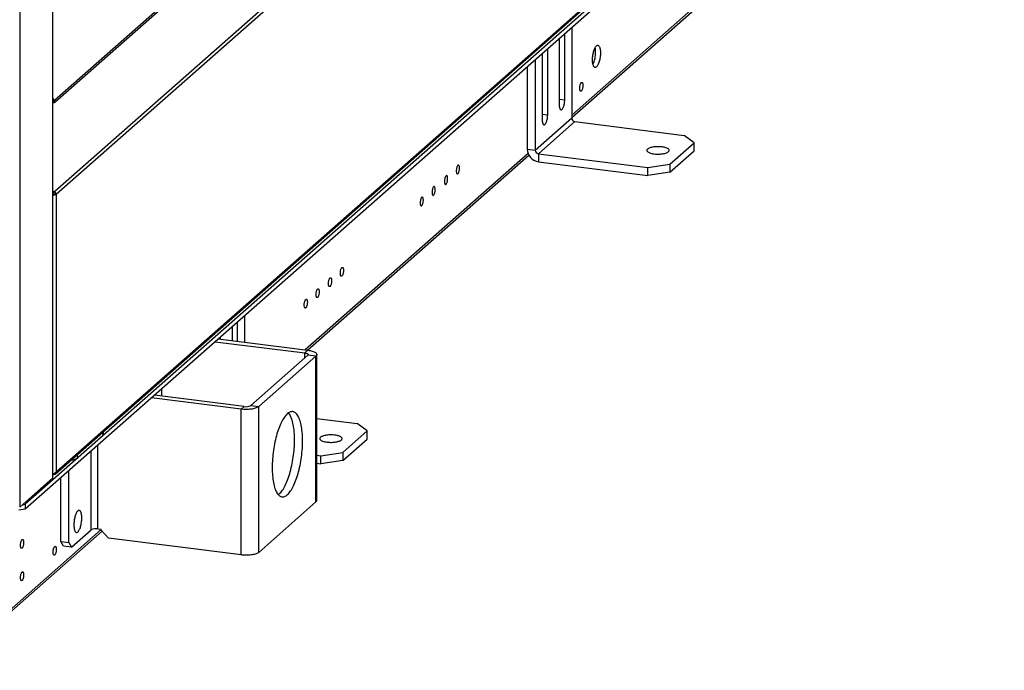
# Model space of a CAD drawing. Header units: millimetres. Extents: x 0 to 39025, y 0 to 11880.
# Tile 22 of 64: x 32056 to 32629, y 1613 to 1992. Entities that reach past the tile are written whole.
import ezdxf

# ---------------------------------------------------------------- set-up
doc = ezdxf.new("R2010")
doc.units = ezdxf.units.MM

msp = doc.modelspace()

# ---------------------------------------------------------------- linework, layer by layer
at = {"color": 7, "linetype": 'Continuous', "lineweight": 25, "ltscale": 20}
for p, q in [((32075.28, 3190.91), (32075.28, 1724.81)), ((32075.39, 1725.02), (32075.39, 3191.01)), ((32056.17, 3174.32), (32056.17, 1707.96)), ((32076.41, 1944.91), (32628.25, 2431.59)), ((32076.52, 1943.6), (32628.37, 2430.28)), ((32627.82, 2377.85), (32076.55, 1891.68)), ((32628.67, 2376.25), (32077.3, 1889.99)), ((32076.75, 1727.22), (32628.12, 2213.48)), ((32077.3, 1728.48), (32628.67, 2214.74)), ((32562.53, 2153.41), (32059.34, 1709.63)), ((32562.53, 2150.58), (32059.34, 1706.8)), ((32520.1, 2062.29), (32377.12, 1936.2)), ((32377.12, 1934.72), (32519.06, 2059.89)), ((32377.12, 1987.07), (32377.12, 1934.5)), ((32373.06, 1945.06), (32373.06, 1983.48)), ((32369.88, 1980.67), (32369.88, 1942.26)), ((32359.98, 1971.94), (32359.98, 1933.52)), ((32363.16, 1936.33), (32363.16, 1974.75)), ((32351.23, 1964.23), (32351.23, 1916.39)), ((32355.91, 1968.36), (32355.91, 1915.8)), ((32076.41, 1944.91), (32075.39, 1946)), ((32075.98, 1944.34), (32075.39, 1944.97)), ((32075.39, 1944.72), (32075.87, 1944.2)), ((32075.39, 1943.69), (32075.44, 1943.64)), ((32075.87, 1944.2), (32075.44, 1943.64)), ((32075.87, 1944.2), (32076, 1944.32)), ((32076.41, 1944.91), (32075.98, 1944.34)), ((32369.88, 1945.46), (32373.06, 1945.06)), ((32359.98, 1936.73), (32363.16, 1936.33)), ((32355.91, 1915.8), (32377.12, 1934.5)), ((32357.78, 1913.68), (32379, 1932.38)), ((32379, 1932.38), (32442.6, 1924.37)), ((32448.42, 1920.07), (32442.6, 1924.37)), ((32434.28, 1907.6), (32448.42, 1920.07)), ((32448.42, 1915.36), (32448.42, 1920.07)), ((32351.73, 1913.81), (32222.1, 1799.48)), ((32223.57, 1799.3), (32352.23, 1912.76)), ((32351.23, 1916.39), (32355.91, 1915.8)), ((32357.78, 1913.68), (32421.39, 1905.66)), ((32357.78, 1913.68), (32357.78, 1908.96)), ((32434.28, 1902.89), (32448.42, 1915.36)), ((32357.78, 1908.96), (32421.39, 1900.95)), ((32421.39, 1905.66), (32434.28, 1907.6)), ((32434.28, 1907.6), (32434.28, 1902.89)), ((32421.39, 1900.95), (32421.39, 1905.66)), ((32434.28, 1902.89), (32421.39, 1900.95)), ((32075.75, 1889.57), (32075.59, 1889.9)), ((32076.02, 1890.97), (32076.55, 1891.68)), ((32077.3, 1889.99), (32076.37, 1890.11)), ((32077.3, 1889.99), (32077.3, 1728.48)), ((32182.85, 1804.43), (32182.85, 1815.73)), ((32186.91, 1819.32), (32186.91, 1803.92)), ((32179.67, 1812.92), (32179.67, 1804.83)), ((32169.87, 1804.28), (32222.02, 1797.71)), ((32171.63, 1805.84), (32223.78, 1799.27)), ((32172.95, 1805.67), (32172.95, 1807)), ((32222.02, 1797.71), (32223.78, 1799.27)), ((32222.02, 1794.88), (32222.02, 1797.71)), ((32223.76, 1796.42), (32190.53, 1767.11)), ((32228.44, 1795.83), (32195.2, 1766.52)), ((32228.44, 1795.83), (32223.76, 1796.42)), ((32228.44, 1710.98), (32228.44, 1795.83)), ((32228.95, 1711.92), (32228.95, 1796.78)), ((32138.76, 1772.57), (32138.76, 1776.85)), ((32184.89, 1764.97), (32132.74, 1771.54)), ((32186.66, 1766.53), (32134.51, 1773.1)), ((32184.89, 1764.97), (32186.66, 1766.53)), ((32184.89, 1680.12), (32184.89, 1764.97)), ((32190.53, 1767.11), (32195.2, 1766.52)), ((32195.2, 1681.67), (32195.2, 1766.52)), ((32228.95, 1759.57), (32252.39, 1756.62)), ((32104.84, 1750.3), (32104.84, 1751.99)), ((32244.07, 1739.85), (32258.21, 1752.32)), ((32258.21, 1752.32), (32252.39, 1756.62)), ((32258.21, 1747.61), (32258.21, 1752.32)), ((32104.52, 1749.71), (32089.53, 1736.49)), ((32104.52, 1749.71), (32104.52, 1751.7)), ((32244.07, 1735.14), (32258.21, 1747.61)), ((32097.77, 1694.74), (32097.77, 1740.7)), ((32101.64, 1695.32), (32101.64, 1744.11)), ((32089.53, 1738.48), (32089.53, 1736.49)), ((32228.95, 1738.19), (32231.18, 1737.91)), ((32231.18, 1737.91), (32244.07, 1739.85)), ((32231.18, 1733.2), (32231.18, 1737.91)), ((32244.07, 1735.14), (32231.18, 1733.2)), ((32244.07, 1739.85), (32244.07, 1735.14)), ((32084.69, 1687.45), (32084.69, 1729.16)), ((32228.95, 1733.48), (32231.18, 1733.2)), ((32056.17, 1707.96), (32075.28, 1724.81)), ((32075.43, 1726.83), (32075.39, 1726.82)), ((32075.43, 1726.83), (32075.43, 1727.51)), ((32080.01, 1688.03), (32080.01, 1725.04)), ((32059.34, 1706.8), (32055.63, 1706.24)), ((32057.8, 1709.4), (32059.34, 1709.63)), ((32059.34, 1709.63), (32059.34, 1706.8)), ((32228.44, 1710.98), (32195.2, 1681.67)), ((32103.51, 1694.9), (32013.37, 1615.4)), ((32086.28, 1684.61), (32097.77, 1694.74)), ((32101.64, 1695.32), (32103.51, 1695.09)), ((32103.51, 1694.61), (32103.51, 1695.09)), ((32103.51, 1694.61), (32107.72, 1689.84)), ((32012.33, 1613), (32104.11, 1693.94)), ((32184.89, 1680.12), (32107.72, 1689.84)), ((32080.01, 1688.03), (32084.69, 1687.45)), ((32081.61, 1685.2), (32080.01, 1688.03)), ((32086.28, 1684.61), (32081.61, 1685.2)), ((32084.69, 1687.45), (32086.28, 1684.61))]:
    msp.add_line(p, q, dxfattribs=at)
at = {"color": 7, "linetype": 'Continuous', "lineweight": 25, "ltscale": 20, "flags": 128}
for points in [[(32393.84, 1972.34), (32393.83, 1971.72), (32393.79, 1971.09), (32393.74, 1970.45), (32393.66, 1969.8), (32393.56, 1969.17), (32393.44, 1968.54), (32393.3, 1967.93), (32393.14, 1967.34), (32392.97, 1966.79), (32392.79, 1966.27), (32392.59, 1965.79), (32392.38, 1965.35), (32392.16, 1964.97), (32391.94, 1964.63), (32391.71, 1964.36), (32391.48, 1964.14), (32391.25, 1963.98), (32391.03, 1963.89), (32390.81, 1963.86), (32390.59, 1963.9), (32390.39, 1964), (32390.2, 1964.16), (32390.02, 1964.38), (32389.85, 1964.66), (32389.71, 1965), (32389.58, 1965.39), (32389.47, 1965.83), (32389.38, 1966.32), (32389.31, 1966.84), (32389.27, 1967.4), (32389.24, 1967.99), (32389.24, 1968.6), (32389.27, 1969.23), (32389.31, 1969.86), (32389.38, 1970.51), (32389.47, 1971.15), (32389.58, 1971.78), (32389.71, 1972.4), (32389.85, 1973), (32390.02, 1973.57), (32390.2, 1974.11), (32390.39, 1974.61), (32390.59, 1975.07), (32390.81, 1975.48), (32391.03, 1975.84), (32391.25, 1976.15), (32391.48, 1976.39), (32391.71, 1976.58), (32391.94, 1976.7), (32392.16, 1976.76), (32392.38, 1976.76), (32392.59, 1976.69), (32392.79, 1976.56), (32392.97, 1976.37), (32393.14, 1976.12), (32393.3, 1975.81), (32393.44, 1975.44), (32393.56, 1975.03), (32393.66, 1974.56), (32393.74, 1974.06), (32393.79, 1973.52), (32393.83, 1972.94), (32393.84, 1972.34)], [(32383.62, 1953.43), (32383.61, 1953.03), (32383.57, 1952.61), (32383.51, 1952.2), (32383.44, 1951.8), (32383.34, 1951.42), (32383.22, 1951.06), (32383.09, 1950.75), (32382.96, 1950.49), (32382.81, 1950.29), (32382.66, 1950.14), (32382.52, 1950.06), (32382.37, 1950.04), (32382.24, 1950.09), (32382.12, 1950.21), (32382.01, 1950.39), (32381.92, 1950.63), (32381.85, 1950.92), (32381.81, 1951.25), (32381.78, 1951.62), (32381.78, 1952.01), (32381.81, 1952.42), (32381.85, 1952.84), (32381.92, 1953.25), (32382.01, 1953.64), (32382.12, 1954.01), (32382.24, 1954.34), (32382.37, 1954.63), (32382.52, 1954.86), (32382.66, 1955.04), (32382.81, 1955.15), (32382.96, 1955.2), (32383.09, 1955.18), (32383.22, 1955.1), (32383.34, 1954.95), (32383.44, 1954.74), (32383.51, 1954.48), (32383.57, 1954.17), (32383.61, 1953.82), (32383.62, 1953.43)], [(32075.44, 1943.64), (32075.66, 1943.5), (32075.89, 1943.43), (32076.13, 1943.42), (32076.35, 1943.49), (32076.54, 1943.61), (32076.68, 1943.79), (32076.75, 1944.01), (32076.76, 1944.25), (32076.7, 1944.49), (32076.58, 1944.72), (32076.41, 1944.91)], [(32075.87, 1944.2), (32075.91, 1944.18), (32075.94, 1944.18), (32075.98, 1944.19), (32076, 1944.21), (32076.02, 1944.24), (32076.02, 1944.28), (32076, 1944.31), (32075.98, 1944.34)], [(32369.88, 1942.26), (32369.89, 1941.75), (32369.92, 1941.28), (32369.98, 1940.84), (32370.06, 1940.44), (32370.16, 1940.09), (32370.28, 1939.79), (32370.41, 1939.55), (32370.56, 1939.37), (32370.73, 1939.25), (32370.9, 1939.19), (32371.09, 1939.2), (32371.28, 1939.28), (32371.47, 1939.42), (32371.66, 1939.62), (32371.85, 1939.87), (32372.03, 1940.19), (32372.21, 1940.55), (32372.37, 1940.96), (32372.52, 1941.41), (32372.66, 1941.9), (32372.78, 1942.4), (32372.88, 1942.93), (32372.96, 1943.47), (32373.01, 1944.01), (32373.05, 1944.54), (32373.06, 1945.06)], [(32359.98, 1933.52), (32359.99, 1933.02), (32360.02, 1932.55), (32360.08, 1932.11), (32360.16, 1931.71), (32360.26, 1931.36), (32360.38, 1931.06), (32360.51, 1930.82), (32360.66, 1930.64), (32360.83, 1930.52), (32361, 1930.46), (32361.19, 1930.47), (32361.38, 1930.55), (32361.57, 1930.68), (32361.76, 1930.89), (32361.95, 1931.14), (32362.13, 1931.46), (32362.31, 1931.82), (32362.47, 1932.23), (32362.62, 1932.68), (32362.76, 1933.16), (32362.88, 1933.67), (32362.98, 1934.2), (32363.06, 1934.74), (32363.11, 1935.27), (32363.15, 1935.81), (32363.16, 1936.33)], [(32421.24, 1916.37), (32421.04, 1916.17), (32420.9, 1915.95), (32420.83, 1915.74), (32420.82, 1915.52), (32420.88, 1915.31), (32421, 1915.1), (32421.19, 1914.89), (32421.43, 1914.69), (32421.73, 1914.5), (32422.09, 1914.32), (32422.5, 1914.15), (32422.96, 1914), (32423.46, 1913.86), (32424, 1913.74), (32424.57, 1913.64), (32425.17, 1913.56), (32425.8, 1913.5), (32426.43, 1913.46), (32427.08, 1913.44), (32427.73, 1913.44), (32428.37, 1913.47), (32429, 1913.51), (32429.62, 1913.58), (32430.21, 1913.66), (32430.78, 1913.77), (32431.31, 1913.89), (32431.8, 1914.04), (32432.25, 1914.19), (32432.65, 1914.36), (32432.99, 1914.55), (32433.28, 1914.74), (32433.51, 1914.94), (32433.67, 1915.15), (32433.78, 1915.36), (32433.82, 1915.58), (32433.8, 1915.79), (32433.71, 1916.01), (32433.55, 1916.22), (32433.34, 1916.42), (32433.07, 1916.62), (32432.74, 1916.8), (32432.35, 1916.98), (32431.92, 1917.14), (32431.43, 1917.28), (32430.91, 1917.41), (32430.36, 1917.52), (32429.77, 1917.61), (32429.16, 1917.68), (32428.53, 1917.73), (32427.89, 1917.76), (32427.24, 1917.77), (32426.59, 1917.76), (32425.95, 1917.72), (32425.33, 1917.67), (32424.72, 1917.59), (32424.14, 1917.49), (32423.59, 1917.38), (32423.08, 1917.25), (32422.61, 1917.1), (32422.19, 1916.93), (32421.82, 1916.76), (32421.5, 1916.57), (32421.24, 1916.37)], [(32310.04, 1903.62), (32310.05, 1903.24), (32310.08, 1902.89), (32310.14, 1902.58), (32310.22, 1902.31), (32310.32, 1902.1), (32310.43, 1901.96), (32310.56, 1901.87), (32310.7, 1901.85), (32310.85, 1901.9), (32310.99, 1902.02), (32311.14, 1902.19), (32311.28, 1902.43), (32311.42, 1902.72), (32311.54, 1903.05), (32311.64, 1903.42), (32311.73, 1903.81), (32311.8, 1904.22), (32311.85, 1904.63), (32311.87, 1905.05), (32311.87, 1905.44), (32311.85, 1905.81), (32311.8, 1906.14), (32311.73, 1906.43), (32311.64, 1906.67), (32311.54, 1906.85), (32311.42, 1906.96), (32311.28, 1907.01), (32311.14, 1907), (32310.99, 1906.92), (32310.85, 1906.77), (32310.7, 1906.56), (32310.56, 1906.3), (32310.43, 1905.99), (32310.32, 1905.64), (32310.22, 1905.26), (32310.14, 1904.86), (32310.08, 1904.44), (32310.05, 1904.03), (32310.04, 1903.62)], [(32303.16, 1897.56), (32303.17, 1897.18), (32303.21, 1896.82), (32303.27, 1896.51), (32303.34, 1896.25), (32303.44, 1896.04), (32303.56, 1895.89), (32303.69, 1895.81), (32303.82, 1895.79), (32303.97, 1895.84), (32304.12, 1895.95), (32304.26, 1896.13), (32304.41, 1896.36), (32304.54, 1896.65), (32304.66, 1896.98), (32304.77, 1897.35), (32304.86, 1897.74), (32304.92, 1898.15), (32304.97, 1898.57), (32305, 1898.98), (32305, 1899.37), (32304.97, 1899.74), (32304.92, 1900.08), (32304.86, 1900.36), (32304.77, 1900.6), (32304.66, 1900.78), (32304.54, 1900.9), (32304.41, 1900.95), (32304.26, 1900.93), (32304.12, 1900.85), (32303.97, 1900.7), (32303.82, 1900.5), (32303.69, 1900.24), (32303.56, 1899.93), (32303.44, 1899.58), (32303.34, 1899.19), (32303.27, 1898.79), (32303.21, 1898.38), (32303.17, 1897.96), (32303.16, 1897.56)], [(32295.91, 1891.17), (32295.92, 1890.78), (32295.96, 1890.43), (32296.02, 1890.12), (32296.1, 1889.86), (32296.19, 1889.65), (32296.31, 1889.5), (32296.44, 1889.41), (32296.58, 1889.4), (32296.72, 1889.45), (32296.87, 1889.56), (32297.02, 1889.74), (32297.16, 1889.97), (32297.29, 1890.26), (32297.41, 1890.59), (32297.52, 1890.96), (32297.61, 1891.35), (32297.68, 1891.76), (32297.72, 1892.18), (32297.75, 1892.59), (32297.75, 1892.98), (32297.72, 1893.35), (32297.68, 1893.68), (32297.61, 1893.97), (32297.52, 1894.21), (32297.41, 1894.39), (32297.29, 1894.51), (32297.16, 1894.56), (32297.02, 1894.54), (32296.87, 1894.46), (32296.72, 1894.31), (32296.58, 1894.11), (32296.44, 1893.84), (32296.31, 1893.53), (32296.19, 1893.18), (32296.1, 1892.8), (32296.02, 1892.4), (32295.96, 1891.98), (32295.92, 1891.57), (32295.91, 1891.17)], [(32289.03, 1885.1), (32289.05, 1884.72), (32289.08, 1884.37), (32289.14, 1884.06), (32289.22, 1883.79), (32289.32, 1883.58), (32289.43, 1883.43), (32289.56, 1883.35), (32289.7, 1883.33), (32289.84, 1883.38), (32289.99, 1883.5), (32290.14, 1883.67), (32290.28, 1883.91), (32290.41, 1884.19), (32290.54, 1884.53), (32290.64, 1884.89), (32290.73, 1885.29), (32290.8, 1885.7), (32290.85, 1886.11), (32290.87, 1886.52), (32290.87, 1886.92), (32290.85, 1887.29), (32290.8, 1887.62), (32290.73, 1887.91), (32290.64, 1888.14), (32290.54, 1888.32), (32290.41, 1888.44), (32290.28, 1888.49), (32290.14, 1888.48), (32289.99, 1888.39), (32289.84, 1888.25), (32289.7, 1888.04), (32289.56, 1887.78), (32289.43, 1887.47), (32289.32, 1887.12), (32289.22, 1886.74), (32289.14, 1886.33), (32289.08, 1885.92), (32289.05, 1885.51), (32289.03, 1885.1)], [(32242.6, 1844.15), (32242.61, 1844.55), (32242.64, 1844.96), (32242.7, 1845.38), (32242.78, 1845.78), (32242.88, 1846.16), (32242.99, 1846.51), (32243.12, 1846.82), (32243.26, 1847.09), (32243.41, 1847.29), (32243.55, 1847.44), (32243.7, 1847.52), (32243.84, 1847.54), (32243.98, 1847.49), (32244.1, 1847.37), (32244.2, 1847.19), (32244.29, 1846.95), (32244.36, 1846.66), (32244.41, 1846.33), (32244.43, 1845.96), (32244.43, 1845.57), (32244.41, 1845.16), (32244.36, 1844.74), (32244.29, 1844.33), (32244.2, 1843.94), (32244.1, 1843.57), (32243.98, 1843.24), (32243.84, 1842.95), (32243.7, 1842.72), (32243.55, 1842.54), (32243.41, 1842.43), (32243.26, 1842.38), (32243.12, 1842.4), (32242.99, 1842.48), (32242.88, 1842.63), (32242.78, 1842.84), (32242.7, 1843.1), (32242.64, 1843.41), (32242.61, 1843.76), (32242.6, 1844.15)], [(32235.72, 1838.08), (32235.73, 1838.49), (32235.77, 1838.9), (32235.82, 1839.31), (32235.9, 1839.72), (32236, 1840.1), (32236.12, 1840.45), (32236.24, 1840.76), (32236.38, 1841.02), (32236.53, 1841.23), (32236.68, 1841.37), (32236.82, 1841.46), (32236.96, 1841.47), (32237.1, 1841.42), (32237.22, 1841.3), (32237.33, 1841.12), (32237.42, 1840.89), (32237.48, 1840.6), (32237.53, 1840.27), (32237.56, 1839.9), (32237.56, 1839.5), (32237.53, 1839.09), (32237.48, 1838.68), (32237.42, 1838.27), (32237.33, 1837.87), (32237.22, 1837.51), (32237.1, 1837.17), (32236.96, 1836.89), (32236.82, 1836.65), (32236.68, 1836.48), (32236.53, 1836.36), (32236.38, 1836.31), (32236.24, 1836.33), (32236.12, 1836.41), (32236, 1836.56), (32235.9, 1836.77), (32235.82, 1837.04), (32235.77, 1837.35), (32235.73, 1837.7), (32235.72, 1838.08)], [(32228.47, 1831.69), (32228.48, 1832.09), (32228.52, 1832.51), (32228.58, 1832.92), (32228.66, 1833.32), (32228.75, 1833.71), (32228.87, 1834.06), (32229, 1834.37), (32229.14, 1834.63), (32229.28, 1834.84), (32229.43, 1834.98), (32229.57, 1835.06), (32229.72, 1835.08), (32229.85, 1835.03), (32229.97, 1834.91), (32230.08, 1834.73), (32230.17, 1834.5), (32230.24, 1834.21), (32230.28, 1833.87), (32230.31, 1833.51), (32230.31, 1833.11), (32230.28, 1832.7), (32230.24, 1832.29), (32230.17, 1831.88), (32230.08, 1831.48), (32229.97, 1831.11), (32229.85, 1830.78), (32229.72, 1830.5), (32229.57, 1830.26), (32229.43, 1830.08), (32229.28, 1829.97), (32229.14, 1829.92), (32229, 1829.94), (32228.87, 1830.02), (32228.75, 1830.17), (32228.66, 1830.38), (32228.58, 1830.64), (32228.52, 1830.96), (32228.48, 1831.31), (32228.47, 1831.69)], [(32221.59, 1825.62), (32221.61, 1826.03), (32221.64, 1826.44), (32221.7, 1826.86), (32221.78, 1827.26), (32221.88, 1827.64), (32221.99, 1827.99), (32222.12, 1828.3), (32222.26, 1828.56), (32222.4, 1828.77), (32222.55, 1828.92), (32222.7, 1829), (32222.84, 1829.01), (32222.97, 1828.96), (32223.1, 1828.85), (32223.2, 1828.67), (32223.29, 1828.43), (32223.36, 1828.14), (32223.41, 1827.81), (32223.43, 1827.44), (32223.43, 1827.05), (32223.41, 1826.64), (32223.36, 1826.22), (32223.29, 1825.81), (32223.2, 1825.42), (32223.1, 1825.05), (32222.97, 1824.72), (32222.84, 1824.43), (32222.7, 1824.2), (32222.55, 1824.02), (32222.4, 1823.9), (32222.26, 1823.86), (32222.12, 1823.87), (32221.99, 1823.96), (32221.88, 1824.11), (32221.78, 1824.31), (32221.7, 1824.58), (32221.64, 1824.89), (32221.61, 1825.24), (32221.59, 1825.62)], [(32222.02, 1797.71), (32222.44, 1797.64), (32222.83, 1797.56), (32223.17, 1797.45), (32223.46, 1797.32), (32223.69, 1797.19), (32223.85, 1797.04), (32223.94, 1796.89), (32223.95, 1796.73), (32223.89, 1796.57), (32223.76, 1796.42)], [(32223.78, 1799.27), (32224.46, 1799.17), (32225.11, 1799.05), (32225.72, 1798.92), (32226.3, 1798.76), (32226.82, 1798.59), (32227.3, 1798.4), (32227.72, 1798.2), (32228.09, 1797.98), (32228.39, 1797.76), (32228.63, 1797.53), (32228.81, 1797.29), (32228.91, 1797.04), (32228.95, 1796.8), (32228.93, 1796.55), (32228.83, 1796.31), (32228.67, 1796.07), (32228.44, 1795.83)], [(32195.2, 1766.52), (32194.91, 1766.3), (32194.56, 1766.08), (32194.14, 1765.88), (32193.68, 1765.69), (32193.16, 1765.51), (32192.59, 1765.35), (32191.99, 1765.21), (32191.35, 1765.09), (32190.67, 1764.99), (32189.97, 1764.91), (32189.26, 1764.85), (32188.52, 1764.81), (32187.79, 1764.8), (32187.05, 1764.81), (32186.32, 1764.84), (32185.59, 1764.9), (32184.89, 1764.97)], [(32202.98, 1730.96), (32202.99, 1729.76), (32203.03, 1728.59), (32203.09, 1727.45), (32203.17, 1726.34), (32203.27, 1725.25), (32203.39, 1724.21), (32203.54, 1723.2), (32203.71, 1722.23), (32203.9, 1721.31), (32204.11, 1720.43), (32204.34, 1719.6), (32204.59, 1718.82), (32204.86, 1718.09), (32205.15, 1717.41), (32205.45, 1716.79), (32205.77, 1716.23), (32206.11, 1715.72), (32206.46, 1715.28), (32206.83, 1714.9), (32207.21, 1714.58), (32207.6, 1714.32), (32208, 1714.13), (32208.41, 1714), (32208.83, 1713.93), (32209.26, 1713.93), (32209.7, 1714), (32210.14, 1714.13), (32210.58, 1714.32), (32211.03, 1714.58), (32211.48, 1714.9), (32211.93, 1715.28), (32212.38, 1715.73), (32212.83, 1716.23), (32213.28, 1716.79), (32213.72, 1717.41), (32214.16, 1718.09), (32214.6, 1718.82), (32215.02, 1719.6), (32215.44, 1720.43), (32215.84, 1721.31), (32216.24, 1722.24), (32216.63, 1723.2), (32217, 1724.21), (32217.36, 1725.26), (32217.7, 1726.34), (32218.03, 1727.46), (32218.34, 1728.6), (32218.64, 1729.77), (32218.92, 1730.96), (32219.18, 1732.18), (32219.42, 1733.41), (32219.64, 1734.65), (32219.84, 1735.91), (32220.02, 1737.17), (32220.18, 1738.44), (32220.31, 1739.71), (32220.43, 1740.97), (32220.52, 1742.23), (32220.59, 1743.48), (32220.63, 1744.72), (32220.66, 1745.94), (32220.66, 1747.15), (32220.63, 1748.33), (32220.59, 1749.49), (32220.52, 1750.61), (32220.43, 1751.71), (32220.31, 1752.78), (32220.18, 1753.8), (32220.02, 1754.79), (32219.84, 1755.74), (32219.64, 1756.64), (32219.42, 1757.5), (32219.18, 1758.3), (32218.92, 1759.06), (32218.64, 1759.76), (32218.34, 1760.41), (32218.03, 1761), (32217.7, 1761.53), (32217.36, 1762.01), (32217, 1762.42), (32216.63, 1762.77), (32216.24, 1763.06), (32215.84, 1763.29), (32215.44, 1763.45), (32215.02, 1763.55), (32214.6, 1763.58), (32214.16, 1763.54), (32213.72, 1763.45), (32213.28, 1763.29), (32212.83, 1763.06), (32212.38, 1762.77), (32211.93, 1762.42), (32211.48, 1762.01), (32211.03, 1761.53), (32210.58, 1761), (32210.14, 1760.41), (32209.7, 1759.76), (32209.26, 1759.06), (32208.83, 1758.3), (32208.41, 1757.49), (32208, 1756.64), (32207.6, 1755.73), (32207.21, 1754.79), (32206.83, 1753.8), (32206.46, 1752.77), (32206.11, 1751.71), (32205.77, 1750.61), (32205.45, 1749.48), (32205.15, 1748.32), (32204.86, 1747.14), (32204.59, 1745.94), (32204.34, 1744.71), (32204.11, 1743.48), (32203.9, 1742.22), (32203.71, 1740.96), (32203.54, 1739.7), (32203.39, 1738.43), (32203.27, 1737.16), (32203.17, 1735.9), (32203.09, 1734.65), (32203.03, 1733.4), (32202.99, 1732.17), (32202.98, 1730.96)], [(32215.98, 1747.14), (32215.97, 1748.33), (32215.94, 1749.5), (32215.88, 1750.64), (32215.8, 1751.76), (32215.7, 1752.84), (32215.57, 1753.88), (32215.42, 1754.89), (32215.25, 1755.86), (32215.06, 1756.79), (32214.85, 1757.66), (32214.62, 1758.5), (32214.37, 1759.28), (32214.1, 1760.01), (32213.82, 1760.68), (32213.51, 1761.3), (32213.19, 1761.86), (32212.85, 1762.37), (32212.5, 1762.81), (32212.48, 1762.84)], [(32206.48, 1715.26), (32206.58, 1715.32), (32207.03, 1715.67), (32207.48, 1716.09), (32207.93, 1716.56), (32208.38, 1717.09), (32208.83, 1717.69), (32209.27, 1718.33), (32209.7, 1719.04), (32210.13, 1719.79), (32210.55, 1720.6), (32210.96, 1721.46), (32211.37, 1722.36), (32211.76, 1723.3), (32212.14, 1724.29), (32212.5, 1725.32), (32212.85, 1726.39), (32213.19, 1727.48), (32213.51, 1728.61), (32213.82, 1729.77), (32214.1, 1730.95), (32214.37, 1732.16), (32214.62, 1733.38), (32214.85, 1734.62), (32215.06, 1735.87), (32215.25, 1737.13), (32215.42, 1738.39), (32215.57, 1739.66), (32215.7, 1740.93), (32215.8, 1742.19), (32215.88, 1743.45), (32215.94, 1744.69), (32215.97, 1745.92), (32215.98, 1747.14)], [(32231.03, 1748.62), (32230.83, 1748.41), (32230.69, 1748.2), (32230.62, 1747.99), (32230.61, 1747.77), (32230.67, 1747.56), (32230.79, 1747.35), (32230.97, 1747.14), (32231.22, 1746.94), (32231.52, 1746.75), (32231.88, 1746.57), (32232.29, 1746.4), (32232.75, 1746.25), (32233.25, 1746.11), (32233.79, 1745.99), (32234.36, 1745.89), (32234.96, 1745.81), (32235.58, 1745.75), (32236.22, 1745.71), (32236.87, 1745.69), (32237.51, 1745.69), (32238.16, 1745.72), (32238.79, 1745.76), (32239.41, 1745.83), (32240, 1745.91), (32240.57, 1746.02), (32241.1, 1746.14), (32241.59, 1746.28), (32242.04, 1746.44), (32242.43, 1746.61), (32242.78, 1746.79), (32243.07, 1746.99), (32243.3, 1747.19), (32243.46, 1747.4), (32243.57, 1747.61), (32243.61, 1747.83), (32243.58, 1748.04), (32243.49, 1748.26), (32243.34, 1748.47), (32243.13, 1748.67), (32242.85, 1748.87), (32242.52, 1749.05), (32242.14, 1749.23), (32241.7, 1749.39), (32241.22, 1749.53), (32240.7, 1749.66), (32240.14, 1749.77), (32239.56, 1749.86), (32238.95, 1749.93), (32238.32, 1749.98), (32237.67, 1750.01), (32237.03, 1750.02), (32236.38, 1750.01), (32235.74, 1749.97), (32235.11, 1749.92), (32234.51, 1749.84), (32233.93, 1749.74), (32233.38, 1749.63), (32232.87, 1749.5), (32232.4, 1749.35), (32231.98, 1749.18), (32231.6, 1749.01), (32231.29, 1748.82), (32231.03, 1748.62)], [(32092.29, 1701.69), (32092.28, 1702.29), (32092.25, 1702.87), (32092.19, 1703.41), (32092.11, 1703.91), (32092.01, 1704.38), (32091.89, 1704.79), (32091.76, 1705.16), (32091.6, 1705.47), (32091.43, 1705.72), (32091.24, 1705.91), (32091.04, 1706.04), (32090.83, 1706.11), (32090.62, 1706.11), (32090.39, 1706.05), (32090.17, 1705.93), (32089.94, 1705.74), (32089.71, 1705.49), (32089.48, 1705.19), (32089.26, 1704.83), (32089.05, 1704.42), (32088.85, 1703.96), (32088.65, 1703.46), (32088.47, 1702.92), (32088.31, 1702.35), (32088.16, 1701.75), (32088.03, 1701.13), (32087.92, 1700.5), (32087.84, 1699.86), (32087.77, 1699.21), (32087.72, 1698.57), (32087.7, 1697.95), (32087.7, 1697.34), (32087.72, 1696.75), (32087.77, 1696.19), (32087.84, 1695.66), (32087.92, 1695.18), (32088.03, 1694.74), (32088.16, 1694.35), (32088.31, 1694.01), (32088.47, 1693.73), (32088.65, 1693.51), (32088.85, 1693.34), (32089.05, 1693.25), (32089.26, 1693.21), (32089.48, 1693.24), (32089.71, 1693.33), (32089.94, 1693.49), (32090.17, 1693.71), (32090.39, 1693.98), (32090.62, 1694.31), (32090.83, 1694.7), (32091.04, 1695.14), (32091.24, 1695.62), (32091.43, 1696.14), (32091.6, 1696.69), (32091.76, 1697.28), (32091.89, 1697.89), (32092.01, 1698.51), (32092.11, 1699.15), (32092.19, 1699.8), (32092.25, 1700.44), (32092.28, 1701.07), (32092.29, 1701.69)], [(32056.64, 1685.77), (32056.66, 1686.17), (32056.69, 1686.59), (32056.75, 1687), (32056.83, 1687.4), (32056.93, 1687.79), (32057.04, 1688.14), (32057.17, 1688.45), (32057.31, 1688.71), (32057.45, 1688.92), (32057.6, 1689.06), (32057.75, 1689.14), (32057.89, 1689.16), (32058.02, 1689.11), (32058.15, 1688.99), (32058.25, 1688.81), (32058.34, 1688.57), (32058.41, 1688.29), (32058.46, 1687.95), (32058.48, 1687.58), (32058.48, 1687.19), (32058.46, 1686.78), (32058.41, 1686.36), (32058.34, 1685.95), (32058.25, 1685.56), (32058.15, 1685.19), (32058.02, 1684.86), (32057.89, 1684.57), (32057.75, 1684.34), (32057.6, 1684.16), (32057.45, 1684.05), (32057.31, 1684), (32057.17, 1684.02), (32057.04, 1684.1), (32056.93, 1684.25), (32056.83, 1684.46), (32056.75, 1684.72), (32056.69, 1685.03), (32056.66, 1685.39), (32056.64, 1685.77)], [(32075.6, 1681.79), (32075.62, 1682.19), (32075.65, 1682.61), (32075.71, 1683.02), (32075.79, 1683.42), (32075.89, 1683.81), (32076, 1684.16), (32076.13, 1684.47), (32076.27, 1684.73), (32076.41, 1684.93), (32076.56, 1685.08), (32076.71, 1685.16), (32076.85, 1685.18), (32076.98, 1685.13), (32077.1, 1685.01), (32077.21, 1684.83), (32077.3, 1684.59), (32077.37, 1684.31), (32077.42, 1683.97), (32077.44, 1683.6), (32077.44, 1683.21), (32077.42, 1682.8), (32077.37, 1682.38), (32077.3, 1681.97), (32077.21, 1681.58), (32077.1, 1681.21), (32076.98, 1680.88), (32076.85, 1680.59), (32076.71, 1680.36), (32076.56, 1680.18), (32076.41, 1680.07), (32076.27, 1680.02), (32076.13, 1680.04), (32076, 1680.12), (32075.89, 1680.27), (32075.79, 1680.48), (32075.71, 1680.74), (32075.65, 1681.05), (32075.62, 1681.41), (32075.6, 1681.79)], [(32195.2, 1681.67), (32194.91, 1681.44), (32194.56, 1681.23), (32194.14, 1681.02), (32193.68, 1680.83), (32193.16, 1680.66), (32192.59, 1680.5), (32191.99, 1680.36), (32191.35, 1680.24), (32190.67, 1680.13), (32189.97, 1680.05), (32189.26, 1680), (32188.52, 1679.96), (32187.79, 1679.95), (32187.05, 1679.96), (32186.32, 1679.99), (32185.59, 1680.04), (32184.89, 1680.12)], [(32056.64, 1666.91), (32056.66, 1667.32), (32056.69, 1667.73), (32056.75, 1668.14), (32056.83, 1668.55), (32056.93, 1668.93), (32057.04, 1669.28), (32057.17, 1669.59), (32057.31, 1669.85), (32057.45, 1670.06), (32057.6, 1670.21), (32057.75, 1670.29), (32057.89, 1670.3), (32058.02, 1670.25), (32058.15, 1670.13), (32058.25, 1669.96), (32058.34, 1669.72), (32058.41, 1669.43), (32058.46, 1669.1), (32058.48, 1668.73), (32058.48, 1668.33), (32058.46, 1667.92), (32058.41, 1667.51), (32058.34, 1667.1), (32058.25, 1666.7), (32058.15, 1666.34), (32058.02, 1666.01), (32057.89, 1665.72), (32057.75, 1665.48), (32057.6, 1665.31), (32057.45, 1665.19), (32057.31, 1665.14), (32057.17, 1665.16), (32057.04, 1665.25), (32056.93, 1665.39), (32056.83, 1665.6), (32056.75, 1665.87), (32056.69, 1666.18), (32056.66, 1666.53), (32056.64, 1666.91)]]:
    msp.add_lwpolyline(points, dxfattribs=at)
at = {"color": 7, "linetype": 'Continuous', "lineweight": 25, "ltscale": 400}
for centre, radius, start, end in [((32379.53, 1972.85), 11.5, 359.2161, 12.6783), ((32375.1, 1972.39), 15.93, 334.823, 1.1206), ((32379.31, 1934.55), 2.18, 181.0587, 261.7605), ((32358.88, 1916.53), 7.64, 181.0587, 261.7605), ((32358.1, 1915.84), 2.18, 181.0587, 261.7605), ((32076.29, 1892.83), 1.19, 220.8495, 282.9161), ((32075.74, 1891.6), 0.691, 239.9563, 293.8596), ((32075.62, 1891.32), 1.42, 268.879, 301.6372), ((32075.81, 1892.41), 2.84, 268.879, 301.6372), ((32075.24, 1890.15), 1.13, 357.6149, 46.3973), ((32075.09, 1890.02), 2.21, 359.2102, 48.625), ((32187.77, 1772.28), 5.86, 259.053, 298.0614), ((32104.03, 1750.36), 0.81, 306.7764, 355.7757), ((32086, 1742.03), 6.56, 270.919, 302.4429), ((32075.11, 1725.04), 0.278, 305.5063, 357.0458), ((32074.98, 1730.66), 3.18, 277.4639, 316.8959), ((32075.68, 1728.44), 1.63, 261.3986, 1.4206), ((32227.66, 1712.02), 1.3, 306.7551, 355.797), ((32100.53, 1689.57), 5.86, 79.053, 118.0614)]:
    msp.add_arc(centre, radius, start, end, dxfattribs=at)
for major_axis, ratio, start_param, end_param in [((-0.92, 1.45), 0.271378, 1.935112, 2.137546), ((1.92, -1.51), 0.381268, 4.98406, 5.166389)]:
    msp.add_ellipse((32075.43, 1890.89), major_axis=major_axis, ratio=ratio, start_param=start_param, end_param=end_param, dxfattribs=at)

doc.saveas('drawing.dxf')
